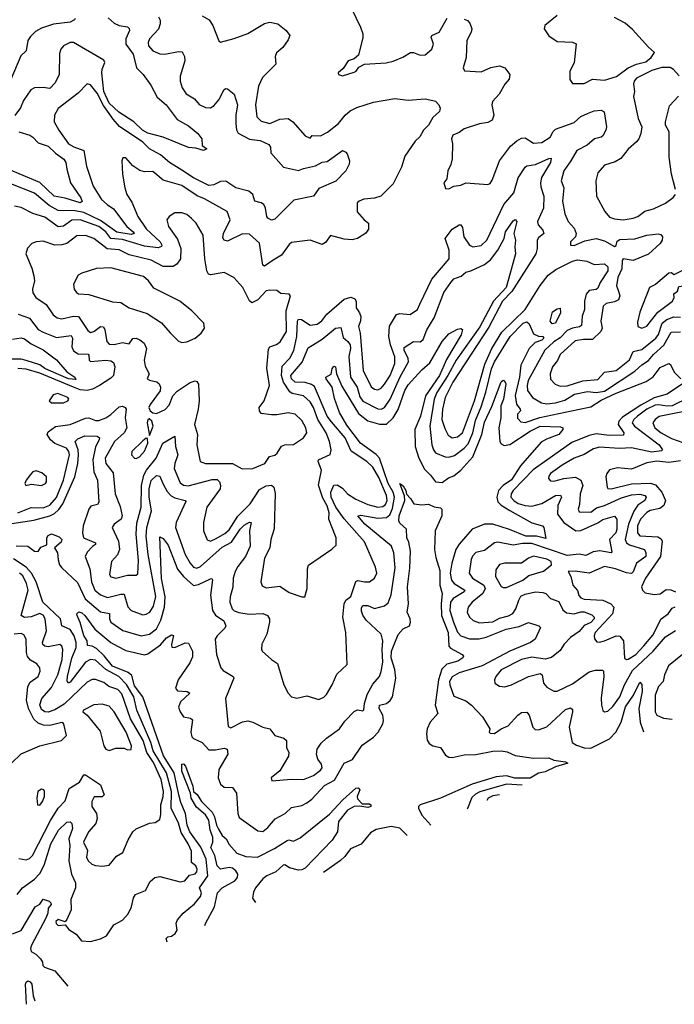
# Model space of a CAD drawing. Extents: x 1552033 to 1694788, y 811965 to 917215.
# Tile 4 of 256: x 1590107 to 1593978, y 813076 to 818899. Entities that reach past the tile are written whole.
import ezdxf

# ---------------------------------------------------------------- set-up
doc = ezdxf.new("R2010")
doc.units = 0

msp = doc.modelspace()

# ---------------------------------------------------------------- linework, layer by layer
at = {"layer": '0CON20XD'}
for points in [[(1591185, 818922.2), (1591227.9, 818897.9), (1591249.4, 818865), (1591284.4, 818774.4), (1591295, 818766.2), (1591375, 818787.1), (1591455, 818817.1), (1591555, 818876.5), (1591585, 818884.5), (1591634.2, 818874.2), (1591683.3, 818835), (1591703.3, 818805), (1591695, 818780), (1591662, 818735), (1591625, 818702), (1591618.2, 818681.8), (1591621.1, 818635), (1591543, 818557), (1591518.6, 818505), (1591500.3, 818395), (1591508.9, 818325), (1591535, 818298.9), (1591585, 818285.5), (1591645, 818310.9), (1591695, 818314.6), (1591722.5, 818295), (1591795, 818211.9), (1591825, 818197.5), (1591836.2, 818213.8), (1591885, 818212.7), (1591926.9, 818233.1), (1591991.2, 818285), (1592031.5, 818335), (1592060.9, 818359.1), (1592101.1, 818378.9), (1592199.3, 818410.7), (1592325, 818432.5), (1592405, 818423.3), (1592505, 818430), (1592549.3, 818420.7), (1592565, 818417.5), (1592585.6, 818395), (1592593.6, 818375), (1592588.9, 818355), (1592550.2, 818319.8), (1592524.8, 818275), (1592495, 818244.7), (1592473.3, 818206.7), (1592445, 818180.5), (1592385, 818091.1), (1592365, 818026), (1592315, 817927.3), (1592243.1, 817855), (1592205, 817843.2), (1592141.7, 817838.3), (1592113.5, 817826.5), (1592101.9, 817815), (1592102.1, 817762.1), (1592144, 817715), (1592170, 817695), (1592169.7, 817660.3), (1592154.4, 817635.6), (1592105, 817604.3), (1592073.6, 817596.4), (1592025, 817600), (1591945, 817621.9), (1591915, 817581.9), (1591895, 817570), (1591825, 817594), (1591715, 817580.8), (1591699.8, 817570.2), (1591655, 817506.9), (1591605, 817476.1), (1591555, 817441.4), (1591545, 817446.2), (1591525, 817577.5), (1591465, 817629.6), (1591425, 817631.8), (1591335, 817590), (1591315, 817594.2), (1591308.5, 817608.5), (1591312, 817635), (1591351.3, 817715), (1591333.8, 817763.8), (1591199.6, 817839.6), (1591156.6, 817856.6), (1591065, 817917.8), (1590955, 817948.9), (1590895, 818001.2), (1590845, 817998.9), (1590817, 818007), (1590775.5, 818035.5), (1590735, 818082.5), (1590717.5, 818082.5), (1590710, 818065), (1590714.4, 817985), (1590728.9, 817905), (1590740.5, 817865), (1590770.2, 817820.2), (1590805.2, 817735.2), (1590855, 817662.4), (1590937.6, 817585), (1590947.1, 817565), (1590945, 817556.7), (1590925, 817549.7), (1590845, 817559.8), (1590715, 817598), (1590645.4, 817605), (1590615.8, 817645), (1590575, 817676.1), (1590465, 817715.7), (1590415, 817712.3), (1590365, 817678.5), (1590335, 817673.1), (1590255, 817731.3), (1590185, 817752.7), (1590115, 817787.7), (1590075, 817795.5)], [(1592071.2, 818961.2), (1592121.2, 818855), (1592136.2, 818815), (1592136.1, 818793.9), (1592110.5, 818689.5), (1592085, 818666.7), (1592050, 818655), (1592019.3, 818610.7), (1591990, 818585), (1591992.5, 818575), (1592015, 818567.5), (1592085, 818588.8), (1592096.7, 818595), (1592112.7, 818617.3), (1592145, 818636.2), (1592273.6, 818643.6), (1592315.7, 818654.3), (1592373, 818677), (1592417.5, 818705), (1592435, 818704.5), (1592475, 818688.9), (1592505, 818691.5), (1592543.8, 818725), (1592553.5, 818755), (1592540.9, 818795), (1592543.5, 818805), (1592587.8, 818825), (1592635, 818908.6)], [(1593285, 818923.3), (1593211.9, 818865), (1593208.1, 818845), (1593235, 818802.5), (1593285, 818770.5), (1593375.7, 818765.7), (1593396.8, 818756.8), (1593385.9, 818644.1), (1593360, 818595), (1593359.2, 818545), (1593375, 818522)], [(1590434, 818905), (1590431.2, 818898.8), (1590405.2, 818884.8), (1590306.9, 818873.1), (1590235, 818849.2), (1590200.9, 818829.1), (1590170.6, 818799.4), (1590155.6, 818775), (1590144.2, 818715), (1590112.9, 818685), (1590053.8, 818545)], [(1590630.8, 818910.8), (1590665, 818879.2), (1590695, 818864), (1590745, 818856.1), (1590755, 818847.5), (1590755.9, 818835), (1590735.3, 818785), (1590734.1, 818755), (1590777.1, 818695), (1590797.6, 818615), (1590836.2, 818575), (1590882.6, 818512.6), (1590920.6, 818440.6), (1590972.9, 818395), (1591038.6, 818308.6), (1591105, 818270.6), (1591160, 818225), (1591184.2, 818195), (1591186.7, 818155), (1591212.5, 818135), (1591193.8, 818126.2), (1591148.9, 818138.9), (1591105, 818142.2), (1590954.7, 818204.7), (1590865, 818227.1), (1590832.7, 818245), (1590781.8, 818295), (1590692.6, 818352.6), (1590635, 818405.5), (1590605.1, 818475), (1590593, 818585), (1590594.5, 818605.5), (1590610.2, 818645), (1590605, 818659.1), (1590425, 818764.5), (1590405, 818764.5), (1590365.4, 818744.6), (1590350.6, 818725), (1590341.9, 818698.1), (1590340, 818575), (1590317.3, 818525), (1590285, 818492.3), (1590245, 818498), (1590195, 818495.4), (1590171.9, 818485), (1590128.8, 818421.2), (1590112.4, 818377.6), (1590078.2, 818331.8)], [(1590928.1, 818915), (1590936.9, 818896.9), (1590937.5, 818875), (1590927.1, 818842.9), (1590873.6, 818785), (1590866.5, 818765), (1590868.9, 818745), (1590895, 818714.4), (1590935, 818697.1), (1590965, 818694.6), (1591045, 818710.5), (1591065, 818708), (1591071.5, 818701.5), (1591081.2, 818681.2), (1591082.5, 818655), (1591056.6, 818565), (1591055.3, 818535), (1591067.5, 818495), (1591090.6, 818460.6), (1591140, 818430), (1591168.1, 818398.1), (1591205, 818380), (1591235, 818378.5), (1591255, 818389.4), (1591283.8, 818425), (1591315, 818485.8), (1591325, 818492), (1591335, 818490), (1591375, 818458.8), (1591394.6, 818394.6), (1591384.3, 818335), (1591384.3, 818284.3), (1591388.1, 818248.1), (1591398.5, 818228.5), (1591465, 818192.5), (1591529.2, 818185), (1591580, 818160), (1591589.2, 818145), (1591591.3, 818111.3), (1591665.9, 818025.9), (1591755, 818006.8), (1591785, 818018.8)], [(1592735, 818902.9), (1592754.3, 818894.3), (1592768.1, 818878.1), (1592780.8, 818845), (1592777.1, 818825), (1592750.8, 818775), (1592746.9, 818675), (1592730, 818615), (1592737, 818597), (1592835, 818591.4), (1592893.3, 818616.7), (1592945, 818626.7), (1592976, 818615), (1593005.8, 818575), (1593002.2, 818547.8), (1592975, 818518), (1592941.9, 818458.1), (1592902, 818415), (1592899.4, 818395), (1592910.8, 818335), (1592900, 818305), (1592875, 818290.6), (1592825, 818282.2), (1592735, 818254.4), (1592705, 818231.4), (1592668, 818215), (1592660, 818195), (1592667.1, 818165), (1592664.2, 818075.8), (1592657.3, 818042.7), (1592638, 818005), (1592632.6, 817957.4), (1592614, 817935), (1592625, 817900), (1592645, 817898.8), (1592675, 817913.8), (1592715, 817920), (1592745, 817933.3), (1592875, 817923.3), (1592889.5, 817930.5), (1592900.8, 817949.2), (1592944.4, 818065), (1593009.5, 818150.5), (1593046.9, 818183.1), (1593075, 818197.9), (1593095, 818201.1), (1593145, 818168.5), (1593195, 818172.2), (1593243.8, 818205), (1593261.4, 818238.6), (1593275, 818250.9), (1593385, 818291.6), (1593425, 818325.4), (1593465, 818344.6), (1593505, 818359.2), (1593544.6, 818364.6), (1593563.1, 818353.1), (1593576.9, 818265), (1593573.6, 818245), (1593555, 818211.9), (1593545, 818203.3), (1593506.6, 818193.4), (1593463.3, 818156.7), (1593401.6, 818125), (1593365.7, 818064.3)], [(1593375, 818522), (1593445, 818522.5), (1593495, 818546.7), (1593565, 818541.5), (1593636.2, 818563.8), (1593705, 818614), (1593754.2, 818635.8), (1593809.6, 818650.4), (1593840.8, 818675), (1593861.2, 818705), (1593825, 818736.7), (1593731.2, 818841.2), (1593687.6, 818877.6), (1593625, 818912.5)], [(1594007.3, 818567.3), (1593973.9, 818603.9), (1593953.9, 818616.1), (1593905, 818616.2), (1593845, 818599.2), (1593755, 818553.8), (1593741.2, 818535), (1593737, 818517), (1593742.5, 818475), (1593736.2, 818445), (1593764, 818315), (1593785.8, 818265), (1593780, 818225), (1593768.6, 818195), (1593753.6, 818176.4), (1593705, 818133.3), (1593661.4, 818078.6), (1593628.8, 818058.8), (1593565, 818038.1), (1593526.2, 817993.8), (1593514.5, 817945), (1593516.9, 817855), (1593566.2, 817765), (1593595, 817731.2), (1593625, 817720.4), (1593675, 817715.4)], [(1591785, 818018.8), (1591855.8, 818035), (1591895, 818056.2), (1591925, 818060.6), (1592015, 818125.2), (1592035, 818116.2), (1592043.9, 818105), (1592057.1, 818065), (1592055.4, 818044.6), (1592035.7, 818005), (1591975.3, 817944.7), (1591875, 817899.7), (1591843.9, 817856.1), (1591727.7, 817832.3), (1591615, 817718.6), (1591595, 817712.9), (1591575, 817724.2), (1591568.9, 817735), (1591560.8, 817785), (1591550.9, 817805), (1591535, 817815.9), (1591497.5, 817825), (1591486.2, 817865), (1591461.1, 817885), (1591385, 817905.4), (1591325, 817944.1), (1591295, 817942.6), (1591255, 817921.4), (1591225, 817918.9), (1591135, 817963.7), (1591065, 818009.3), (1590993.3, 818055), (1590939.7, 818099.7), (1590875, 818135.2), (1590835.3, 818175), (1590697.5, 818267.5), (1590659.8, 818309.8), (1590602.2, 818392.2), (1590565, 818464.6), (1590525, 818514.3), (1590505, 818519.2), (1590453.1, 818465), (1590335, 818372.9), (1590312.2, 818335), (1590311.1, 818295), (1590338.8, 818245), (1590396.2, 818165), (1590426.2, 818146.2), (1590485.8, 818125), (1590502.7, 818032.8), (1590540.4, 817915), (1590590.6, 817835), (1590624.6, 817805), (1590660.6, 817780.6), (1590740.6, 817675), (1590776.9, 817645), (1590784.3, 817635), (1590765, 817628.9), (1590682, 817642), (1590585, 817710.9), (1590485, 817758.1), (1590435, 817767.7), (1590335, 817770.6), (1590280.4, 817800.4), (1590195, 817872.1), (1590055, 817927.8)], [(1593984.4, 817895), (1593960.8, 817985), (1593947.8, 818085), (1593948, 818235), (1593926.7, 818275), (1593926.7, 818295), (1593950.5, 818389.5), (1594003, 818447)], [(1590102.1, 818235), (1590166, 818216), (1590184.4, 818204.4), (1590215, 818170), (1590275, 818151.2), (1590318.6, 818108.6), (1590366.9, 818075), (1590380.4, 818055), (1590385.4, 818015), (1590406.2, 817935), (1590468.4, 817845), (1590476.4, 817823.6), (1590464.6, 817815.4), (1590375, 817844.2), (1590310, 817855), (1590225, 817936.8), (1590005, 818028.7)], [(1590095, 815981.7), (1590175, 816014.2), (1590245, 816011), (1590285, 816026.9), (1590325, 816073.5), (1590366.7, 816175), (1590401.2, 816325), (1590397.2, 816345), (1590382.9, 816365), (1590315, 816392.2), (1590288.4, 816415), (1590269.3, 816445), (1590275, 816460.5), (1590317.8, 816492.2), (1590405.5, 816504.5), (1590495, 816542.1), (1590515, 816544.2), (1590555, 816527.8), (1590575, 816527.8), (1590615.9, 816544.1), (1590645, 816563.5), (1590695, 816608.3), (1590715, 816612.3), (1590731.4, 816605), (1590737.1, 816595), (1590731.1, 816545), (1590740, 816485), (1590725.3, 816455), (1590667, 816405), (1590612.7, 816305), (1590615.9, 816275), (1590659.3, 816219.3), (1590670.4, 816095), (1590700.3, 816020.3), (1590712, 815965), (1590705.9, 815944.1), (1590665.8, 815915), (1590654.4, 815895), (1590691.3, 815815), (1590697.3, 815765), (1590685.7, 815734.3), (1590649.5, 815695), (1590637.8, 815617.8), (1590645, 815604.3), (1590675, 815595.5), (1590745, 815614.1), (1590795.5, 815614.5), (1590805, 815621.2), (1590809.6, 815700.4), (1590795.6, 815855.6), (1590798.8, 815921.2), (1590825.2, 816015), (1590826.2, 816145), (1590841.2, 816205), (1590857.5, 816235), (1590913, 816305), (1590953, 816395), (1591025, 816436.2), (1591028.7, 816375), (1591042.4, 816325), (1591023.3, 816275), (1591019.8, 816245), (1591055, 816159.2), (1591076, 816146), (1591102.4, 816142.4), (1591245, 816179.7), (1591275, 816178.9), (1591288.9, 816165), (1591294.7, 816145), (1591291.8, 816125), (1591213.8, 816015), (1591194.5, 815925), (1591193.6, 815875), (1591215, 815822.5), (1591235, 815815.6), (1591268.6, 815831.4), (1591320.2, 815859.8), (1591345, 815881.9), (1591396.4, 815963.6), (1591468.7, 816035), (1591525, 816120.4), (1591565, 816141.2), (1591595, 816146.2), (1591610.5, 816135), (1591616.8, 816096.8), (1591611.7, 815888.3), (1591591.5, 815825), (1591585.3, 815775), (1591553.8, 815715), (1591532.9, 815575), (1591540.3, 815550.3), (1591565, 815539.4), (1591645, 815549.5), (1591700.3, 815510.3), (1591775, 815486), (1591793.8, 815486.2), (1591807.1, 815535), (1591809.1, 815650.9), (1591815, 815673.3), (1591953.1, 815766.9), (1591978.3, 815791.7), (1591977.9, 815835), (1591934.2, 815945), (1591937.1, 815982.9), (1591925.3, 816024.7), (1591899.8, 816069.8), (1591874.3, 816145.7), (1591890.8, 816235), (1591871.8, 816285), (1591873.5, 816295), (1591942.5, 816327.5), (1591947.8, 816355), (1591938.9, 816405), (1591919, 816455), (1591869.5, 816535), (1591844.4, 816605), (1591825, 816639.4), (1591785, 816674.8), (1591719, 816689), (1591705, 816697.6), (1591667.1, 816755), (1591655.9, 816795), (1591659.5, 816850.5), (1591705, 816897.6), (1591728.5, 816941.5), (1591745.2, 817025), (1591749.5, 817115), (1591755, 817127.8), (1591773.1, 817125), (1591825, 817093.2), (1591865, 817098.7), (1591892.9, 817117.1), (1591922.4, 817157.6), (1592025, 817246.3), (1592065, 817258.6), (1592089, 817249), (1592096.2, 817235), (1592095.8, 817195), (1592116.9, 817165), (1592123.9, 817143.9), (1592122.6, 817117.4), (1592110.4, 817085), (1592119.3, 817045), (1592138, 816825), (1592185, 816728.5), (1592205, 816714), (1592225, 816710.7), (1592245, 816720.4), (1592265, 816743.2), (1592298.2, 816795), (1592325.6, 816865), (1592324.4, 816905), (1592299.2, 816975), (1592289, 817025), (1592294.2, 817085.8), (1592335.3, 817154.7), (1592355, 817162.1), (1592415, 817154.4), (1592459.4, 817185), (1592472.9, 817217.1), (1592543.9, 817365), (1592646.4, 817485), (1592645.7, 817535), (1592623.8, 817605), (1592665, 817659.5), (1592705, 817685.5), (1592715, 817685.7), (1592725, 817670), (1592732.5, 817615), (1592766, 817566), (1592786.2, 817556.2), (1592835, 817563.6), (1592868.3, 817595), (1592969.2, 817805), (1593028.6, 817875), (1593055, 817964), (1593095, 818027.5), (1593105.5, 818034.5), (1593157.3, 818042.7), (1593235, 818078.1), (1593249.4, 818079.4), (1593246.2, 818055), (1593192.9, 817965), (1593186.7, 817935), (1593189.6, 817910.4), (1593206.5, 817855), (1593203.5, 817785), (1593168, 817705), (1593172.3, 817685), (1593200, 817655), (1593206.5, 817635), (1593175, 817609.1), (1593166.8, 817595), (1593166.4, 817545), (1593159.5, 817515), (1593017.9, 817292.1), (1592961.9, 817235), (1592880.5, 817079.5), (1592667.4, 816755), (1592623.4, 816665), (1592607.8, 816595), (1592602.9, 816535), (1592621.7, 816481.7), (1592641.1, 816441.1), (1592665, 816426), (1592695, 816431.6), (1592725, 816456), (1592797.2, 816645), (1592858.2, 816861.8), (1592898.9, 816955), (1592958.3, 817051.7), (1593095.3, 817184.7), (1593185, 817326.3), (1593232.4, 817387.6), (1593277.9, 817422.1), (1593375, 817470.4), (1593405, 817478.9), (1593460.2, 817470.2), (1593505, 817450.4), (1593565, 817454.2), (1593585, 817437.8), (1593585.5, 817414.5), (1593538.9, 817345), (1593525, 817310.5), (1593515, 817303.1), (1593475, 817298.2), (1593456.3, 817275), (1593447, 817235), (1593447.5, 817185), (1593432.9, 817145), (1593428.9, 817091.1), (1593417.8, 817082.2), (1593375, 817074.8), (1593345, 817060.2), (1593302.6, 817017.4), (1593265, 816993.7), (1593211.7, 816945), (1593114.5, 816765), (1593107.2, 816735), (1593109.5, 816705), (1593140, 816665), (1593193, 816633), (1593225, 816626.2), (1593275, 816633), (1593331, 816649), (1593388.2, 816685), (1593465, 816699.2), (1593515, 816693.8), (1593565, 816702.1), (1593745, 816819.8), (1593785, 816856.9), (1593825, 816882.8), (1593855, 816918.9), (1593916.7, 816973.3), (1593959.4, 817050.6), (1594015, 817053.5)], [(1593365.7, 818064.3), (1593325.5, 818005), (1593309.5, 817945), (1593325.5, 817905), (1593316.8, 817825), (1593330.6, 817750.6), (1593349.5, 817705), (1593385.4, 817665), (1593397.3, 817635), (1593394.4, 817615), (1593364.2, 817585), (1593363.8, 817565), (1593385, 817563.6), (1593449.5, 817590.5), (1593515, 817604.2), (1593565, 817592), (1593625, 817558), (1593635, 817563.3), (1593640.4, 817589.6), (1593655, 817599.2), (1593745, 817602.8), (1593815, 817624), (1593883.2, 817633.2), (1593898.9, 817628.9), (1593908.9, 817615), (1593906.2, 817595), (1593893.6, 817575), (1593825, 817511.8), (1593735, 817474.8), (1593675, 817484.2), (1593669.5, 817475), (1593667.8, 817425), (1593643.5, 817375), (1593636.9, 817325), (1593647.5, 817292.5), (1593656.1, 817265), (1593647.6, 817242.4), (1593625, 817230.3), (1593575, 817220.8), (1593558.2, 817205), (1593544.1, 817115), (1593552.2, 817075), (1593543.1, 817055), (1593495, 817008), (1593441.6, 817008.4), (1593390.8, 816999.2), (1593302, 816918), (1593286.7, 816883.3), (1593257.8, 816845), (1593243.8, 816805), (1593245, 816772), (1593273.7, 816743.7), (1593302.3, 816732.3), (1593345, 816732.7), (1593437.1, 816762.9), (1593525, 816771.3), (1593565, 816814.2), (1593635, 816824.7), (1593712.2, 816887.8), (1593735, 816936.8), (1593785, 816947.4), (1593868.6, 817015), (1593885, 817036.2), (1593906.4, 817105), (1593934.5, 817125.5), (1593975, 817142.2), (1594015, 817140.3)], [(1593675, 817715.4), (1593735, 817724.6), (1593762.5, 817735), (1593803.7, 817766.3), (1593855, 817780.4), (1593925, 817813.8), (1593972, 817848), (1593984.4, 817865)], [(1591422.1, 816242.1), (1591485, 816243.6), (1591555.7, 816275), (1591583.6, 816316.4), (1591615, 816324.4), (1591630, 816335), (1591655, 816377.5), (1591675, 816385.5), (1591725, 816385.7), (1591785.8, 816425), (1591804.4, 816455), (1591797.9, 816485), (1591775, 816529.4), (1591735.8, 816565.8), (1591695, 816574.6), (1591627.9, 816562.1), (1591595, 816562.8), (1591535, 816570.8), (1591524, 816585), (1591522.5, 816605), (1591552, 816645), (1591584.3, 816735), (1591567.6, 816837.6), (1591578.8, 816951.2), (1591585.4, 816964.6), (1591625, 816977.1), (1591646.5, 816993.5), (1591685, 817054.4), (1591682.8, 817177.2), (1591708.8, 817265), (1591700, 817275), (1591650.5, 817280.5), (1591626.9, 817296.9), (1591585, 817300), (1591565, 817294.5), (1591515, 817241.4), (1591480, 817225), (1591466.4, 817236.4), (1591426.7, 817315), (1591372.5, 817375), (1591315, 817404), (1591235, 817390.8), (1591224.1, 817394.1), (1591213.6, 817413.6), (1591202.3, 817485), (1591192.2, 817625), (1591149.5, 817695), (1591123.5, 817723.5), (1591095, 817746.5), (1591065, 817757.3), (1591025, 817757.1), (1590990, 817735), (1590977.5, 817715), (1590986.7, 817675), (1591040.1, 817600.1), (1591059.2, 817545), (1591057.1, 817485), (1591036.1, 817453.9), (1591015, 817438.4), (1590955, 817439.5), (1590885, 817476.5), (1590755, 817508.7), (1590695, 817538.6), (1590624.5, 817544.5), (1590545.5, 817605), (1590495, 817622.9), (1590445, 817620.9), (1590385, 817575.9), (1590355, 817566.9), (1590315, 817565.3), (1590245, 817588.8), (1590205, 817585.6), (1590178.8, 817575), (1590152.4, 817547.6), (1590142, 817515), (1590179.1, 817429.1), (1590190.4, 817385), (1590193.6, 817355), (1590182.5, 817305), (1590183.6, 817283.6), (1590202.5, 817255), (1590263.6, 817215), (1590303.9, 817153.9), (1590328.6, 817135), (1590355, 817129.2), (1590425, 817144.8), (1590455, 817143.2), (1590509.9, 817059.9), (1590525, 817049.1), (1590545, 817054.7), (1590585, 817083.8), (1590602.5, 817082.5), (1590610.9, 817065), (1590621.2, 816995), (1590635, 816979.7), (1590665, 816978.9), (1590715, 816988.9), (1590755, 816981.4), (1590776.3, 817013.7), (1590795, 817015.4), (1590816.4, 817006.4), (1590842.1, 816985), (1590856.7, 816955), (1590842.1, 816885), (1590849.1, 816849.1), (1590872, 816805), (1590860, 816775), (1590875, 816766.2), (1590917.6, 816757.6), (1590931.2, 816745), (1590940, 816725), (1590936.6, 816703.4), (1590877.6, 816622.4), (1590871.1, 816605), (1590877.5, 816585), (1590893.8, 816573.8), (1590915, 816570), (1590966.3, 816593.7), (1590990.9, 816619.1), (1591013.1, 816675), (1591037.3, 816702.7), (1591115, 816752.5), (1591145, 816763.3), (1591155, 816760), (1591163.7, 816743.7), (1591167.3, 816645), (1591162.7, 816595), (1591139.7, 816505), (1591157.3, 816445), (1591153.6, 816385), (1591174.2, 816285), (1591204.6, 816274.6), (1591364.6, 816274.6), (1591422.1, 816242.1)], [(1592356.2, 816786.2), (1592405.2, 816875), (1592404.1, 816895), (1592379.8, 816945), (1592380.7, 816959.3), (1592435, 816996.2), (1592475, 816994.5), (1592493.1, 817006.9), (1592514.7, 817065), (1592557.4, 817135), (1592615.5, 817285), (1592655.4, 817345), (1592675, 817365.4), (1592717.7, 817382.3), (1592745, 817405.7), (1592775, 817413.5), (1592855, 817450.9), (1592891.8, 817478.2), (1592934.8, 817535.2), (1592971.7, 817605), (1592980.6, 817645), (1593025, 817709.2), (1593037.5, 817717.5), (1593045.8, 817705.8), (1593028.7, 817635), (1593039.4, 817595), (1593034, 817555), (1593039.3, 817515), (1592997.6, 817365), (1592982.7, 817315), (1592909.4, 817235), (1592827.4, 817082.6), (1592687.6, 816885), (1592638.8, 816795), (1592573.2, 816695), (1592557.1, 816655), (1592531.3, 816495), (1592544.2, 816385), (1592553.5, 816355), (1592566.6, 816336.6), (1592623.6, 816313.7), (1592645, 816312.5), (1592677.7, 816322.3), (1592735, 816365.7), (1592758.7, 816391.3), (1592786.6, 816455), (1592802.3, 816527.7), (1592835, 816610), (1592864.1, 816695.9), (1592896.4, 816835), (1592915, 816875.3), (1593007.8, 817025), (1593085, 817103.4), (1593105, 817112.5), (1593119.2, 817099.2), (1593145, 817040.8), (1593175, 817026.7), (1593200, 817025), (1593206, 817016), (1593195, 817003.6), (1593155, 816988.9), (1593119.3, 816955), (1593069.8, 816855), (1593062.1, 816785), (1593035.9, 816675.9), (1593044, 816625), (1593066.4, 816595), (1593067.6, 816585), (1593050.9, 816565), (1593051.5, 816541.5), (1593071.1, 816521.1), (1593095, 816517.6), (1593183.3, 816546.7), (1593407, 816593), (1593485, 816609.5), (1593545, 816648), (1593635, 816689.2), (1593811.6, 816758.4), (1593852.7, 816787.3), (1593895, 816841.5), (1593945, 816866), (1593955, 816860), (1593976.2, 816815), (1594016.1, 816775)], [(1591065, 816990.6), (1591095, 816993.3), (1591145, 817015.7), (1591180, 817045), (1591198.8, 817075), (1591196.2, 817105), (1591125, 817178), (1591053.8, 817235), (1590900.8, 817310.8), (1590868.9, 817355), (1590839.4, 817379.4), (1590645, 817430.8), (1590561.7, 817428.3), (1590475, 817400.8), (1590452.4, 817387.6), (1590425.8, 817335), (1590429.2, 817305), (1590442, 817285), (1590455, 817277.5), (1590515, 817274.4), (1590655, 817230), (1590705, 817225.6), (1590755, 817194.5), (1590861.1, 817161.1), (1590945.5, 817105.5), (1590996.5, 817046.5), (1591045, 816997.1), (1591065, 816990.6)], [(1593785, 817074.6), (1593815, 817086.5), (1593881.1, 817168.9), (1593967.1, 817235), (1593976.7, 817255), (1593975, 817277.5), (1593996.2, 817293.8), (1594005, 817320), (1594045, 817327.8), (1594125, 817380), (1594156.2, 817425), (1594153.3, 817445), (1594134.1, 817454.1), (1594095, 817448.9), (1593975, 817390), (1593961.7, 817401.7), (1593945, 817400), (1593866.5, 817333.5), (1593831.2, 817315), (1593775, 817170), (1593760.6, 817109.4), (1593761.4, 817085), (1593785, 817074.6)], [(1593255, 817100), (1593244.3, 817115), (1593258, 817172), (1593285, 817189.2), (1593303.3, 817193.3), (1593304.3, 817165), (1593275, 817104.5), (1593255, 817100)], [(1590097.1, 817157.1), (1590165, 817133.8), (1590216.6, 817066.6), (1590245, 817050.3), (1590325, 817020.3), (1590411.1, 817031.1), (1590418.4, 817015), (1590415.2, 816965), (1590425, 816940), (1590453.2, 816923.2), (1590510.8, 816920.8), (1590516.1, 816915), (1590517.8, 816885), (1590525, 816876.9), (1590615.3, 816885.3), (1590645, 816880.4), (1590661.2, 816871.2), (1590668.8, 816845), (1590661.5, 816795), (1590645, 816778), (1590578.4, 816735), (1590536.7, 816713.3), (1590505, 816705.3), (1590465, 816710.7), (1590423.9, 816726.1), (1590225, 816807.6), (1590145, 816831.5), (1590095, 816836.4)], [(1590059.7, 815919.7), (1590190.3, 815939.7), (1590285, 815964.2), (1590311.7, 815978.3), (1590337.7, 816002.3), (1590361.8, 816035), (1590432.3, 816195), (1590450.5, 816275), (1590454.6, 816325), (1590452.5, 816355), (1590435.4, 816405), (1590450.1, 816419.9), (1590492.8, 816437.2), (1590565, 816435.4), (1590578.1, 816425), (1590577.5, 816415), (1590555, 816372.9), (1590538.9, 816295), (1590545.5, 816225), (1590567.1, 816175), (1590574.6, 816045), (1590567.4, 816032.6), (1590528, 816022), (1590515.3, 816005), (1590482.5, 815905), (1590477.3, 815865), (1590484.7, 815834.7), (1590555, 815805.5), (1590555.7, 815795), (1590536.8, 815783.2), (1590505, 815748.8), (1590494.2, 815725), (1590521.2, 815651.2), (1590531.6, 815575), (1590550.3, 815525), (1590585, 815496.7), (1590625, 815481.9), (1590705, 815501.9), (1590725, 815501.5), (1590746.8, 815426.8), (1590765, 815404.6), (1590835, 815379.3), (1590855, 815382.2), (1590875.8, 815394.2), (1590898.9, 815431.1), (1590911.6, 815488.4), (1590866.6, 815735), (1590854.9, 815845), (1590858.1, 815895), (1590886.3, 815995), (1590872.6, 816075), (1590871.7, 816125), (1590885, 816174.5), (1590915, 816202.7), (1590935, 816200), (1590952.8, 816155), (1590978.1, 816108.1), (1591003.3, 816083.3), (1591025, 816070.6), (1591085.9, 816055.9), (1591089.8, 816049.8), (1591031.8, 815925), (1591028.9, 815895), (1591085, 815735.6), (1591114, 815684), (1591135, 815660.3), (1591155, 815655.3), (1591176.8, 815665), (1591305, 815778.7), (1591360.2, 815809.8), (1591410.5, 815885), (1591435, 815910.4), (1591465, 815926.5), (1591475.8, 815925), (1591465.8, 815875), (1591469.7, 815785), (1591441.1, 815725), (1591395.9, 815665), (1591381.6, 815635), (1591370, 815595), (1591367.6, 815542.4), (1591350.4, 815485), (1591350, 815455), (1591362.8, 815415), (1591375, 815403.1), (1591403.4, 815393.4), (1591463.2, 815383.2), (1591545, 815387.6), (1591571.8, 815375), (1591583.1, 815355), (1591584.5, 815335), (1591567.3, 815265), (1591538.1, 815205), (1591535.8, 815175.8), (1591540.8, 815165), (1591595, 815115.8), (1591631.7, 815091.7), (1591668.1, 814965), (1591694.4, 814915), (1591715, 814894.4), (1591745, 814885.6), (1591805, 814900.6), (1591875, 814878.8), (1591905, 814892), (1591921.3, 814908.7), (1591955.3, 814964.7), (1591981.6, 815028.4), (1592043.1, 815085), (1592034.6, 815275), (1592016.7, 815365), (1592025.7, 815444.3), (1592035, 815466.7), (1592065, 815488), (1592095, 815576), (1592106.9, 815583.1), (1592145, 815573.6), (1592175, 815573.6), (1592205.5, 815595), (1592218.2, 815625), (1592211.1, 815661.1), (1592145, 815810.5), (1592025, 815946), (1591976.1, 816015), (1591948.4, 816075), (1591946.3, 816105), (1591965, 816145.7), (1591985, 816148.2), (1592015, 816127.3), (1592044.9, 816094.9), (1592095, 816062.8), (1592165, 816031), (1592224.4, 816015.6), (1592255, 816020.2), (1592269.1, 816030.9), (1592278.9, 816055), (1592276.8, 816085), (1592231.2, 816191.2), (1592195, 816251.8), (1592159.7, 816285), (1592066.9, 816346.9), (1592031.7, 816425), (1591950.1, 816520), (1591925.5, 816555), (1591850.1, 816730.1), (1591832.3, 816742.3), (1591795, 816752.7), (1591734.9, 816754.9), (1591714.8, 816775), (1591710.5, 816795), (1591776.2, 816873.8), (1591811.8, 816958.2), (1591895, 817008.9), (1591975, 817074.4), (1592005, 817078), (1592019, 817019), (1592048.1, 816995), (1592060.2, 816975), (1592063.5, 816955), (1592054, 816906), (1592063.5, 816785), (1592103.1, 816725), (1592118.4, 816668.4), (1592135, 816643.3), (1592225, 816597.6), (1592245, 816595.3), (1592265, 816604.7), (1592297.8, 816655), (1592356.2, 816786.2)], [(1590085, 815786.8), (1590155, 815785.4), (1590195, 815756.2), (1590215, 815753.8), (1590230.9, 815779.1), (1590267.8, 815792.2), (1590267.7, 815835), (1590275, 815848.9), (1590295, 815858.1), (1590339.6, 815839.6), (1590355.6, 815825), (1590351.1, 815808.9), (1590312.5, 815775), (1590330.7, 815745), (1590334.4, 815704.4), (1590342.4, 815675), (1590355, 815657.3), (1590449.4, 815569.4), (1590494.6, 815474.6), (1590585, 815396.7), (1590637.4, 815387.4), (1590638.2, 815355), (1590645.5, 815335), (1590715.7, 815285.7), (1590825, 815254.2), (1590875, 815264.7), (1590915, 815296.7), (1590941.7, 815348.3), (1590963.8, 815425), (1590966.5, 815485), (1590945.2, 815594.8), (1590935, 815840), (1590955, 815831.5), (1590985, 815790.5), (1591040.1, 815650.1), (1591075, 815606.7), (1591135, 815552.5), (1591165, 815558.8), (1591235, 815592.9), (1591243.6, 815593.6), (1591246.9, 815586.9), (1591234.7, 815495), (1591246.7, 815405), (1591265, 815377.8), (1591313, 815343), (1591326.7, 815315), (1591320.6, 815299.4), (1591274.6, 815255), (1591263.1, 815235), (1591270, 815145), (1591295.8, 815065), (1591310.2, 815050.2), (1591370, 815015), (1591373.3, 815005), (1591324.7, 814885), (1591339.1, 814719.1), (1591355, 814710.9), (1591425, 814746.9), (1591455, 814751.3), (1591485.3, 814745.3), (1591545, 814714.2), (1591585, 814704), (1591615.4, 814665.4), (1591669.6, 814649.6), (1591685, 814636), (1591685.5, 814595), (1591697.9, 814565), (1591697, 814543), (1591645, 814456.7), (1591593.3, 814415), (1591597, 814397), (1591715, 814407.1), (1591785, 814405.5), (1591845, 814428.5), (1591885, 814459.6), (1591895.9, 814475), (1591891.8, 814495), (1591870.8, 814525), (1591861.3, 814555), (1591866.8, 814585), (1591889.1, 814620.9), (1591920.1, 814649.9), (1591998.1, 814705), (1592030, 814750), (1592085, 814806.7), (1592105, 814817.5), (1592135, 814812), (1592142.5, 814817.5), (1592145.7, 814855), (1592162.1, 814907.9), (1592195, 814968.5), (1592235, 815014.2), (1592245, 815043.8), (1592255, 815100), (1592250.5, 815175), (1592254.7, 815224.7), (1592244.6, 815265), (1592155, 815347.7), (1592135, 815377.5), (1592128.4, 815401.6), (1592128.9, 815421.1), (1592136.7, 815435), (1592165, 815433.4), (1592205, 815416.4), (1592265, 815433.3), (1592285, 815450), (1592303.3, 815496.7), (1592326.6, 815656.6), (1592318.8, 815745), (1592305.3, 815785), (1592147.6, 815915), (1592106.9, 815965), (1592125, 815969.5), (1592225, 815950.1), (1592275.7, 815954.3), (1592295, 815971.2), (1592311.3, 816008.7), (1592323.6, 816075), (1592314.7, 816105), (1592285.3, 816155), (1592235.1, 816305.1), (1592215, 816326.9), (1592122.3, 816395), (1592041.3, 816501.3), (1591998.9, 816575), (1591968.7, 816658.7), (1591953.8, 816725), (1591919.1, 816775), (1591918, 816785), (1591948.4, 816801.6), (1591955, 816833.3), (1591965, 816849.4), (1591975, 816846.2), (1591979.4, 816805), (1592011, 816731), (1592109.7, 816569.7), (1592165, 816526.2), (1592235, 816505.8), (1592275, 816506.9), (1592315, 816544.7), (1592345.7, 816594.3), (1592384.8, 816705), (1592405, 816739.6), (1592485, 816828.1), (1592531.4, 816868.6), (1592604.6, 816995.4), (1592645, 817041.8), (1592695, 817068.2), (1592715, 817072.5), (1592725, 817066.7), (1592716.8, 817035), (1592630.9, 816889.1), (1592588.9, 816795), (1592505.8, 816675), (1592476.8, 816555), (1592443.3, 816475), (1592444.8, 816375), (1592466.3, 816305), (1592500.5, 816240.5), (1592536, 816206), (1592566.2, 816165), (1592605, 816162.3), (1592641.6, 816188.4), (1592675, 816201.5), (1592715.2, 816234.8), (1592786.5, 816313.5), (1592839.5, 816445), (1592855, 816518.5), (1592898.9, 816611.1), (1592955, 816758), (1592965, 816766.7), (1592973.9, 816763.9), (1592982.2, 816745), (1592968.3, 816655), (1592952.9, 816615), (1592951.6, 816545), (1592940.4, 816485), (1592947.1, 816405), (1592955, 816390.9), (1592971.1, 816381.1), (1593005, 816386.9), (1593125.9, 816465), (1593185, 816494.7), (1593305, 816491.9), (1593318, 816485), (1593318, 816475), (1593295.6, 816445), (1593221.4, 816418.6), (1593190.5, 816399.5), (1593068.9, 816261.1), (1593015, 816177.7), (1592965, 816143.6), (1592937.4, 816115), (1592927.7, 816075), (1592935, 816047.3), (1592955, 816026.8), (1593005.3, 815995.3), (1593135, 815923.3), (1593199.2, 815905), (1593206.5, 815895), (1593218.5, 815831.5), (1593163.5, 815843.5), (1593099.4, 815845), (1593004.1, 815884.1), (1592905, 815915.2), (1592855, 815914.8), (1592783.1, 815885), (1592705, 815797.1), (1592685.3, 815765), (1592663.1, 815685), (1592652.5, 815625), (1592660.8, 815585), (1592676.9, 815565), (1592738.5, 815525), (1592736.2, 815515), (1592670.3, 815475), (1592654.8, 815455), (1592650.7, 815405), (1592672.1, 815335), (1592696.4, 815276.4), (1592715, 815255.9), (1592766.6, 815236.6), (1592823.2, 815236.8), (1592865, 815246.6), (1592984, 815295), (1593060.4, 815309.6), (1593115, 815334), (1593177.5, 815315), (1593186.7, 815305), (1593155.8, 815235), (1593126.9, 815215), (1593005, 815164.1), (1592841.7, 815078.3), (1592705, 815036.4), (1592665, 815012.5), (1592649.3, 814985), (1592649.8, 814965), (1592675, 814898.9), (1592745, 814870), (1592779.4, 814845), (1592844.2, 814775), (1592886.2, 814705), (1592883.8, 814685), (1592889.3, 814679.3), (1592915, 814678), (1592955, 814705.7), (1592995, 814722.5), (1593052.5, 814785), (1593075, 814802.2), (1593105, 814804.3), (1593119.1, 814785), (1593140.6, 814715), (1593155, 814701.9), (1593175, 814698.2), (1593225, 814716.4), (1593335, 814818.5), (1593365, 814830), (1593375, 814820), (1593376.8, 814805), (1593356.4, 814715), (1593374.4, 814625), (1593399.1, 814609.1), (1593445, 814592.3), (1593485, 814591.5), (1593594.4, 814645), (1593631.5, 814685), (1593663.3, 814745), (1593689.6, 814835), (1593736.2, 814903.8), (1593775, 814980), (1593785, 814967.5), (1593787.5, 814925), (1593768.4, 814825), (1593776.2, 814745), (1593795.2, 814687.8)], [(1590065, 817009.2), (1590115, 817016.9), (1590135, 817010.6), (1590175, 816981.5), (1590245, 816946.8), (1590325, 816887.3), (1590385, 816815.4), (1590432.1, 816785), (1590439.2, 816770.8), (1590394.7, 816775.3), (1590276.9, 816826.9), (1590255, 816835.3), (1590225, 816858.3), (1590144.1, 816884.1), (1590115, 816891.1), (1590035, 816891.9)], [(1594025.8, 816745), (1593935.5, 816685), (1593858.4, 816661.6), (1593780, 816620), (1593671.1, 816548.9), (1593649.2, 816525), (1593645.6, 816505), (1593678.5, 816455), (1593677.9, 816442.1), (1593595, 816439.1), (1593515, 816450.5), (1593475, 816440.6), (1593372.3, 816397.7), (1593143, 816237), (1593024.7, 816115), (1593013.4, 816095), (1593011.6, 816075), (1593029.1, 816055), (1593055, 816038.4), (1593095.8, 816025), (1593135, 816021.2), (1593195, 816037.6), (1593275, 816085.7), (1593305, 816087.7), (1593310, 816075), (1593289.6, 816025), (1593286.7, 815975), (1593325.3, 815925), (1593395, 815876.4), (1593425, 815877.5), (1593526.6, 815923.4), (1593555, 815943.4), (1593625, 815961.9), (1593638.2, 815945), (1593639, 815885), (1593632.5, 815865), (1593595.4, 815825), (1593609.1, 815750.9), (1593604.2, 815745.8), (1593537.2, 815757.2), (1593497.4, 815752.6), (1593455, 815729.5), (1593415, 815738.4), (1593345, 815730), (1593135, 815800.4), (1593079.5, 815800.5), (1593025, 815790.2), (1592935, 815808.5), (1592915, 815804.3), (1592855, 815760), (1592805, 815747.4), (1592784.2, 815725.8), (1592775.9, 815705.9), (1592764.7, 815624.7), (1592785, 815595.3), (1592851.6, 815555), (1592859.1, 815535), (1592845.8, 815505), (1592782.5, 815455), (1592759.6, 815425), (1592752.3, 815395), (1592766.4, 815365), (1592788.6, 815345), (1592825, 815332.4), (1592905, 815336.9), (1592945, 815358.8), (1592996.9, 815373.1), (1593022.1, 815387.9), (1593041.5, 815415), (1593057.8, 815465), (1593070.6, 815489.4), (1593095, 815502.3), (1593157.5, 815515), (1593201, 815511), (1593217.5, 815505), (1593245.3, 815475.3), (1593295, 815457.9), (1593319.6, 815409.6), (1593340.9, 815390.9), (1593385, 815385.2), (1593425, 815397.3), (1593445, 815397), (1593490, 815380), (1593504.6, 815365), (1593504.1, 815355), (1593485, 815333.8), (1593445, 815315.7), (1593415, 815280.8), (1593364.7, 815245), (1593326.7, 815205), (1593302.5, 815167.5), (1593252.3, 815127.7), (1593215, 815116.4), (1593135, 815129.2), (1593075, 815114.8), (1592955, 815054.5), (1592922.5, 815015), (1592913.8, 814995), (1592916.7, 814975), (1592945, 814957.5), (1592975, 814952.5), (1593016, 814965), (1593115, 815014.4), (1593185, 815032.5), (1593196.7, 815025), (1593204.2, 814975), (1593225, 814950.6), (1593265, 814928.1), (1593285, 814928.1), (1593375, 814971.6), (1593475, 815041.4), (1593512.4, 815052.4), (1593552.5, 815052.5), (1593558.6, 815045), (1593561.2, 815015), (1593545.8, 814885.8), (1593547.5, 814845), (1593555, 814813.8), (1593565.8, 814805.8), (1593585, 814808.9), (1593615, 814836.4), (1593655, 814893.3), (1593682.9, 814965), (1593730.9, 815049.1), (1593853.9, 815165), (1593925, 815248.5), (1593985, 815287.1)], [(1590295, 816632.9), (1590365, 816633.8), (1590392, 816645), (1590397.1, 816655), (1590392, 816665), (1590332.4, 816687.6), (1590305, 816680.8), (1590281.2, 816645), (1590295, 816632.9)], [(1594065, 816665.2), (1593965, 816616.1), (1593935, 816612.7), (1593885, 816621.7), (1593865, 816619.4), (1593816.4, 816595), (1593760.8, 816555), (1593737.9, 816535), (1593729.7, 816515), (1593743.5, 816495), (1593888.4, 816385), (1593908.6, 816355), (1593901.8, 816348.2), (1593845, 816341.6), (1593725, 816367.7), (1593653.4, 816363.4), (1593535, 816371.2), (1593499.3, 816360.7), (1593445, 816328.2), (1593385, 816305.9), (1593314.7, 816265), (1593245.4, 816215), (1593235, 816199.2), (1593234, 816185), (1593245, 816172.5), (1593265, 816170.3), (1593325, 816186.2), (1593394.3, 816194.3), (1593425, 816175.3), (1593437.9, 816145), (1593420.3, 816095), (1593418.2, 816031.8), (1593409.2, 816005), (1593415, 815988.8), (1593485, 815985.8), (1593518.1, 816011.9), (1593565.1, 816024.9), (1593665, 816071.9), (1593725, 816089.5), (1593775, 816092.4), (1593802.9, 816085), (1593810.8, 816075), (1593803.1, 816055), (1593762.2, 816027.8), (1593738.1, 815991.9), (1593706.7, 815915), (1593688.1, 815825), (1593695.5, 815805.5), (1593712.3, 815792.3), (1593801.1, 815765), (1593810.3, 815745), (1593808.9, 815725), (1593755.2, 815684.8), (1593735, 815633.5), (1593725.5, 815624.5), (1593695, 815627.3), (1593629.6, 815650.4), (1593565, 815665.3), (1593475.2, 815624.8), (1593392.2, 815637.8), (1593350, 815635), (1593366.7, 815606.7), (1593378.1, 815555), (1593405, 815523.1), (1593413.6, 815493.7), (1593425, 815479.6), (1593445, 815471.3), (1593555, 815466.6), (1593603.4, 815443.4), (1593620.3, 815425), (1593612, 815385), (1593510.5, 815275), (1593504.4, 815255), (1593506.9, 815236.9), (1593520.4, 815220.4), (1593535, 815217.8), (1593565, 815225.5), (1593635, 815254.5), (1593655, 815252.2), (1593676.9, 815225), (1593683.3, 815123.3), (1593694.6, 815114.6), (1593705, 815117.5), (1593749.5, 815145), (1593797.8, 815195), (1593851.2, 815258.8), (1593900.3, 815355), (1593941.2, 815385), (1593965, 815418.9), (1593983, 815427)], [(1590875, 816440), (1590896.4, 816495), (1590887.8, 816525), (1590872, 816538), (1590864, 816535), (1590860.6, 816515), (1590875, 816440)], [(1594065, 816588.4), (1593888.3, 816551.7), (1593864.7, 816535), (1593850.3, 816515), (1593862.4, 816485), (1593900.9, 816455), (1593961.8, 816421.8), (1594028, 816398)], [(1590795, 816304.3), (1590815, 816314.3), (1590845, 816346.2), (1590864.2, 816395), (1590862.5, 816422.5), (1590855, 816423.3), (1590835, 816408), (1590770.8, 816345), (1590768, 816325), (1590785, 816306), (1590795, 816304.3)], [(1594015, 816289.8), (1593945, 816280), (1593875, 816288.5), (1593815, 816278.8), (1593725, 816241.6), (1593642.1, 816247.9), (1593593.9, 816236.1), (1593578.6, 816215), (1593573.1, 816195), (1593580, 816135), (1593585.7, 816125.7), (1593603.8, 816123.8), (1593725, 816154), (1593837.4, 816157.4), (1593867.1, 816147.1), (1593904.2, 816105), (1593926.7, 816055), (1593916.7, 816025), (1593891.6, 816008.4), (1593835, 815995.6), (1593815, 815983.6), (1593778, 815945), (1593759.7, 815905), (1593761, 815865), (1593775, 815846.6), (1593880.2, 815840.2), (1593899.4, 815829.4), (1593906.2, 815815), (1593895.8, 815724.2), (1593806.9, 815595), (1593783.3, 815545), (1593790, 815525), (1593805, 815510), (1593859.3, 815499.3), (1593895, 815503.1), (1593930.2, 815529.8), (1593957.4, 815527.4), (1593985, 815515.9)], [(1590143.8, 816143.8), (1590175, 816152.2), (1590235, 816144.4), (1590260, 816155), (1590265.6, 816165), (1590265.8, 816195), (1590238.3, 816218.3), (1590205, 816230), (1590185, 816224), (1590170.3, 816209.7), (1590144.2, 816175), (1590136.7, 816155), (1590143.8, 816143.8)], [(1590979.5, 813442.5), (1590973.8, 813465), (1590982.5, 813475), (1591005, 813479.4), (1591026, 813494), (1591037.5, 813515), (1591031.2, 813555), (1591040, 813575), (1591072.9, 813615), (1591140.5, 813669.5), (1591176, 813714), (1591181.9, 813735), (1591170.5, 813765), (1591219.7, 813835), (1591208.7, 813935), (1591177.1, 814005), (1591112.3, 814095), (1591097.4, 814135), (1591086.7, 814205), (1591059, 814269), (1591047.3, 814315), (1591020.2, 814445), (1590957.4, 814545), (1590835.8, 814895), (1590785, 814960), (1590769.4, 815019.4), (1590748.4, 815038.4), (1590655.7, 815075), (1590606.8, 815136.8), (1590560.5, 815180.5), (1590535, 815194.8), (1590508.2, 815198.2), (1590505.7, 815225), (1590485, 815256.4), (1590464.5, 815334.5), (1590447.3, 815375), (1590445.4, 815385), (1590456.2, 815396.2), (1590475, 815390), (1590491.2, 815375), (1590550.4, 815295), (1590645, 815215.8), (1590685.6, 815194.4), (1590735, 815169.1), (1590845, 815143.1), (1590865, 815148.8), (1590939.2, 815200.8), (1590975, 815242.3), (1591005, 815260), (1591016.1, 815256.1), (1591004.4, 815204.4), (1591007.3, 815187.3), (1591025, 815185.6), (1591085, 815213.3), (1591105, 815211.2), (1591128.4, 815165), (1591128.8, 815131.2), (1591112.7, 815095), (1591042.9, 814995), (1591028.5, 814945), (1591040.2, 814930.2), (1591096.7, 814925), (1591112.9, 814915), (1591057.5, 814865), (1591045, 814834), (1591055.3, 814805), (1591075, 814776.2), (1591117.4, 814767.4), (1591128.4, 814758.4), (1591118.4, 814685), (1591125, 814657.1), (1591135, 814646.9), (1591186.2, 814625), (1591225, 814581.4), (1591265, 814580.3), (1591315, 814590.3), (1591334.6, 814584.6), (1591336.7, 814555), (1591284.4, 814464.4), (1591279.6, 814415), (1591295, 814377.5), (1591315, 814360.8), (1591365, 814358), (1591388.9, 814325), (1591396.8, 814205), (1591405, 814180.8), (1591515, 814102.3), (1591545, 814098.2), (1591575, 814120.5), (1591618.3, 814171.7), (1591676.1, 814203.9), (1591715, 814240), (1591775, 814251.5), (1591805, 814266.6), (1591835, 814289.7), (1591910, 814370), (1591967.7, 814402.3), (1592025, 814501.9), (1592075, 814523.6), (1592131.3, 814608.7), (1592199, 814655), (1592226.9, 814685), (1592255, 814733.8), (1592258.4, 814755), (1592253.5, 814785), (1592233.5, 814825), (1592234.7, 814845), (1592275, 814855.3), (1592297.7, 814872.3), (1592311, 814895), (1592331.1, 815005), (1592325.1, 815055), (1592303.7, 815125), (1592306.2, 815165), (1592345, 815262.1), (1592373.7, 815296.3), (1592411.4, 815315), (1592418.1, 815335), (1592415.7, 815355), (1592397.5, 815395), (1592406.2, 815443.8), (1592400.6, 815545), (1592414.1, 815655.9), (1592418.4, 815755), (1592408.2, 815808.2), (1592395.7, 815835), (1592394.2, 815885), (1592355, 815920.6), (1592349.4, 815935), (1592351, 815965), (1592383.8, 816055), (1592383.1, 816083.1), (1592354.2, 816155.8), (1592375, 816142.5), (1592390, 816115), (1592393.6, 816093.6), (1592417.9, 816067.9), (1592437.5, 816035), (1592485, 816028.8), (1592525, 816034), (1592558, 816018), (1592595, 816012.5), (1592602.5, 816005), (1592602.5, 815965), (1592564.2, 815875), (1592560.5, 815765), (1592567.6, 815717.6), (1592592.3, 815642.3), (1592590.4, 815555), (1592604.7, 815505), (1592598.5, 815445), (1592601.3, 815375), (1592641.4, 815275), (1592645, 815194.4), (1592655, 815181.3), (1592723.8, 815145), (1592732, 815135), (1592728, 815125), (1592697.1, 815105), (1592632, 815088), (1592602.6, 815057.4), (1592584.1, 814995), (1592563.4, 814845), (1592578.8, 814795), (1592534, 814745), (1592516.1, 814705), (1592512.2, 814675), (1592516.9, 814636.9), (1592528.6, 814618.6), (1592550, 814605), (1592595.4, 814595.4), (1592625, 814548.5), (1592645, 814536.9), (1592665, 814534.8), (1592735, 814551.3), (1592805, 814552.3), (1592905, 814573.8), (1592954.2, 814574.2), (1592988.9, 814568.9), (1593036.7, 814546.7), (1593145, 814532.1), (1593235, 814534.3), (1593265, 814519.6), (1593335, 814509.4), (1593347.5, 814502.5), (1593275, 814480), (1593215, 814450), (1593175, 814443.5), (1593125, 814414), (1593035, 814413.8), (1592985, 814426.6), (1592925, 814421.1), (1592782.8, 814377.2), (1592595, 814294.2), (1592475.4, 814254.6), (1592465.7, 814245), (1592465.6, 814235), (1592485.4, 814195), (1592538.5, 814135.6)], [(1592965, 815540.6), (1592985, 815541.1), (1593081.2, 815585), (1593118.3, 815611.7), (1593205, 815638.2), (1593251.8, 815675), (1593250, 815695), (1593225, 815708.7), (1593145, 815726.3), (1593115.7, 815715), (1593075, 815684), (1592975, 815684.7), (1592943.7, 815676.3), (1592923.1, 815645), (1592919.7, 815605), (1592955, 815546.5), (1592965, 815540.6)], [(1590092.3, 813725), (1590123.3, 813765), (1590195, 813816.7), (1590225, 813848.4), (1590251.2, 813898.8), (1590291.7, 814025), (1590336, 814105), (1590385, 814153.5), (1590405, 814155.5), (1590414.4, 814145), (1590419.2, 814115), (1590397.4, 814055), (1590403, 814015), (1590396.4, 813925), (1590414, 813845), (1590437.3, 813795), (1590436.6, 813765), (1590408.6, 813695), (1590410.7, 813635), (1590385, 813577.1), (1590375, 813563.3), (1590335, 813577.4), (1590320.9, 813565), (1590323.1, 813553.1), (1590335, 813541.9), (1590375, 813546.7), (1590397.9, 813517.9), (1590439.8, 813489.8), (1590471.7, 813451.7), (1590525, 813447.8), (1590585, 813462.5), (1590620.2, 813479.8), (1590664.2, 813545), (1590715, 813573.8), (1590748.7, 813611.3), (1590767.4, 813652.6), (1590779.5, 813705), (1590791.9, 813725), (1590851.1, 813748.9), (1590878.3, 813801.7), (1590905, 813826), (1590935, 813831.2), (1591055, 813799.6), (1591083.1, 813805), (1591110, 813840), (1591145, 813846.9), (1591155, 813858.6), (1591157.2, 813875), (1591147.6, 813895), (1591122.7, 813915), (1591122, 813982), (1591103.4, 814025), (1591061.2, 814091.2), (1591045, 814146.4), (1591001.7, 814235), (1591004.5, 814335), (1590975.8, 814445), (1590896.2, 814575), (1590882.5, 814625), (1590799.9, 814815), (1590781.7, 814895), (1590737.8, 814967.9), (1590692, 815015), (1590615.2, 815055), (1590555, 815111.1), (1590525, 815114.8), (1590495, 815099.5), (1590405, 814981.1), (1590394, 814975), (1590388, 814988), (1590389.5, 815015), (1590415, 815123.6), (1590440.8, 815185), (1590441, 815215), (1590429.6, 815255), (1590405, 815292.4), (1590356, 815315), (1590347.8, 815355), (1590243.8, 815455), (1590204.9, 815574.9), (1590176.3, 815626.3), (1590145, 815660.6), (1590071, 815711)], [(1590101.5, 813938.5), (1590145, 813931.1), (1590165, 813938.1), (1590182.2, 813955), (1590288, 814162), (1590333.9, 814235), (1590375, 814278.2), (1590398.8, 814351.2), (1590460, 814390), (1590485, 814433.3), (1590495, 814433.3), (1590583.9, 814373.9), (1590606.2, 814315), (1590595, 814302.5), (1590546.4, 814303.6), (1590533.5, 814275), (1590533.5, 814245), (1590560, 814205), (1590564.5, 814174.5), (1590556.2, 814145), (1590512.7, 814095), (1590484.6, 814035), (1590507.3, 813985), (1590501.2, 813945), (1590511.2, 813925), (1590533.5, 813905), (1590555, 813897.2), (1590596.8, 813893.2), (1590635, 813898.6), (1590679.1, 813950.9), (1590716.4, 813973.6), (1590748.3, 814048.3), (1590776.2, 814095), (1590795.7, 814114.3), (1590875, 814146.2), (1590908.7, 814151.3), (1590935, 814169.2), (1590942.2, 814197.8), (1590940.7, 814255), (1590954.8, 814305), (1590956.5, 814335), (1590942.6, 814405), (1590897.8, 814505), (1590859.5, 814565), (1590836.8, 814635), (1590762, 814765), (1590711.5, 814911.5), (1590687.6, 814937.6), (1590634.8, 814954.8), (1590605, 814978.9), (1590555, 814996.7), (1590535, 814997.5), (1590505, 814981.2), (1590368.9, 814851.1), (1590315, 814817.9), (1590275, 814804.1), (1590255, 814805.2), (1590235, 814820), (1590226.5, 814846.5), (1590237.5, 814885), (1590295, 814948.4), (1590332.5, 815025), (1590358.7, 815115), (1590361.8, 815175), (1590355, 815194.3), (1590345, 815202.7), (1590275, 815190.4), (1590254.4, 815194.4), (1590243.4, 815203.4), (1590241.9, 815215), (1590264.3, 815285), (1590257.5, 815355), (1590245, 815377.9), (1590225, 815386.3), (1590175, 815368.1), (1590135, 815363.3), (1590115.3, 815375), (1590156.5, 815525), (1590147.7, 815565), (1590125, 815609.5), (1590105.9, 815625)], [(1590057.9, 814502.1), (1590115, 814557.9), (1590225.6, 814605), (1590353.1, 814635), (1590383.5, 814665), (1590369.5, 814725), (1590366.5, 814736.5), (1590355, 814741.9), (1590285, 814724.3), (1590247.5, 814727.5), (1590215, 814738.4), (1590191.2, 814761.2), (1590159.4, 814825), (1590147.2, 814875), (1590154.2, 814955), (1590169.5, 814980.5), (1590216.7, 815015), (1590228.1, 815045), (1590225.6, 815065), (1590208.9, 815088.9), (1590171.3, 815111.3), (1590152.5, 815132.5), (1590146.4, 815156.3), (1590145.4, 815235), (1590131.2, 815261.2), (1590115, 815269.6), (1590074.8, 815264.8)], [(1594027.1, 815145), (1593943.3, 815076.7), (1593919.8, 815025), (1593911.8, 814985), (1593885, 814956.1), (1593864.2, 814904.2), (1593865.3, 814805.3), (1593875, 814785.6), (1593915, 814767.7), (1593965.8, 814762.9)], [(1590635, 814576.5), (1590675, 814590.8), (1590725, 814590), (1590745, 814580), (1590765, 814583.3), (1590767.8, 814605), (1590736.4, 814685), (1590665, 814806.4), (1590635, 814839.5), (1590595, 814850.8), (1590545, 814847.1), (1590483.3, 814815), (1590480, 814805), (1590505, 814786), (1590581.7, 814691.7), (1590604.6, 814605), (1590616.9, 814585), (1590635, 814576.5)], [(1591201.3, 813542.6), (1591205, 813553.5), (1591257.9, 813652.1), (1591276.1, 813735), (1591303.6, 813765), (1591378, 813805), (1591395.6, 813825), (1591396.5, 813845), (1591385, 813865.4), (1591365, 813880.7), (1591345, 813883.9), (1591295, 813875.5), (1591275.3, 813895.3), (1591260.8, 813955), (1591237.5, 814002.5), (1591249.3, 814035), (1591249.5, 814065), (1591233.4, 814105), (1591224.8, 814165), (1591205.7, 814195.7), (1591152.5, 814242.5), (1591120.7, 814295), (1591116, 814325), (1591065, 814454.4), (1591065, 814496.2), (1591075, 814498.6), (1591086.4, 814485), (1591130.3, 814365), (1591134.3, 814334.3), (1591156.6, 814316.6), (1591182.1, 814275), (1591245, 814211.9), (1591259.1, 814185), (1591270, 814135), (1591281.5, 814111.5), (1591304.8, 814074.8), (1591327.1, 814055), (1591345, 814021.4), (1591390.5, 813970.5), (1591445, 813950), (1591513.1, 813946.9), (1591613.4, 813996.6), (1591687.5, 814045), (1591698.8, 814048.8), (1591725, 814041.2), (1591765, 814059.4), (1591939.1, 814200.9), (1592017.9, 814285), (1592095, 814354.6), (1592109.2, 814355), (1592117.3, 814345), (1592101.8, 814305), (1592105, 814291.1), (1592131.3, 814261.3), (1592175, 814260.9), (1592183.1, 814255), (1592182.9, 814245), (1592165, 814239.1), (1592118.3, 814248.3), (1592085.5, 814245.5), (1592045, 814223.8), (1591992.9, 814157.1), (1591985.8, 814095), (1591955, 814046.2), (1591795, 813881.5), (1591775, 813870.4), (1591755, 813868.7), (1591702.9, 813882.9), (1591675, 813901.5), (1591665, 813898.9), (1591620.9, 813859.1), (1591567.5, 813835), (1591545, 813818), (1591501.2, 813765), (1591488.9, 813738.9), (1591484.2, 813704.2), (1591501.3, 813678.2)], [(1593077.8, 814372.4), (1592985, 814378.5), (1592828, 814332), (1592801.6, 814318.4), (1592781.4, 814298.7), (1592754.3, 814234.3), (1592753.6, 814230.5)], [(1590225, 814253.3), (1590241.9, 814275), (1590252.9, 814305), (1590254.3, 814335), (1590248.6, 814345), (1590235, 814348.8), (1590214.7, 814335), (1590207.1, 814295), (1590211.4, 814255), (1590225, 814253.3)], [(1592943.5, 814313.7), (1592905, 814308.2), (1592878, 814295), (1592869.4, 814281.4)], [(1592398.7, 814073.9), (1592355, 814118.1), (1592303.3, 814126.7), (1592215, 814108.9), (1592180.5, 814089.5), (1592126.7, 814023.3), (1592063.5, 813995), (1592030.4, 813949.6), (1592004.2, 813925.8), (1591903, 813855.5)], [(1590065, 813492.9), (1590115, 813512.6), (1590198.6, 813651.4), (1590225, 813668.2), (1590245, 813696.8), (1590280.6, 813685), (1590291.4, 813675), (1590292.2, 813665), (1590275.5, 813644.5), (1590273.2, 813615), (1590261.4, 813585), (1590176.2, 813425), (1590171.4, 813405), (1590175, 813387.5), (1590202.3, 813372.3), (1590228.8, 813345), (1590242, 813325), (1590244, 813305), (1590254.2, 813295), (1590315, 813273.8), (1590391.6, 813183)], [(1590146.1, 813075.7), (1590140.5, 813195), (1590145, 813207.4), (1590155, 813213.7), (1590169, 813209), (1590178.7, 813195), (1590186.9, 813125), (1590195.4, 813097.2)]]:
    msp.add_lwpolyline(points, dxfattribs=at)

doc.saveas('drawing.dxf')
